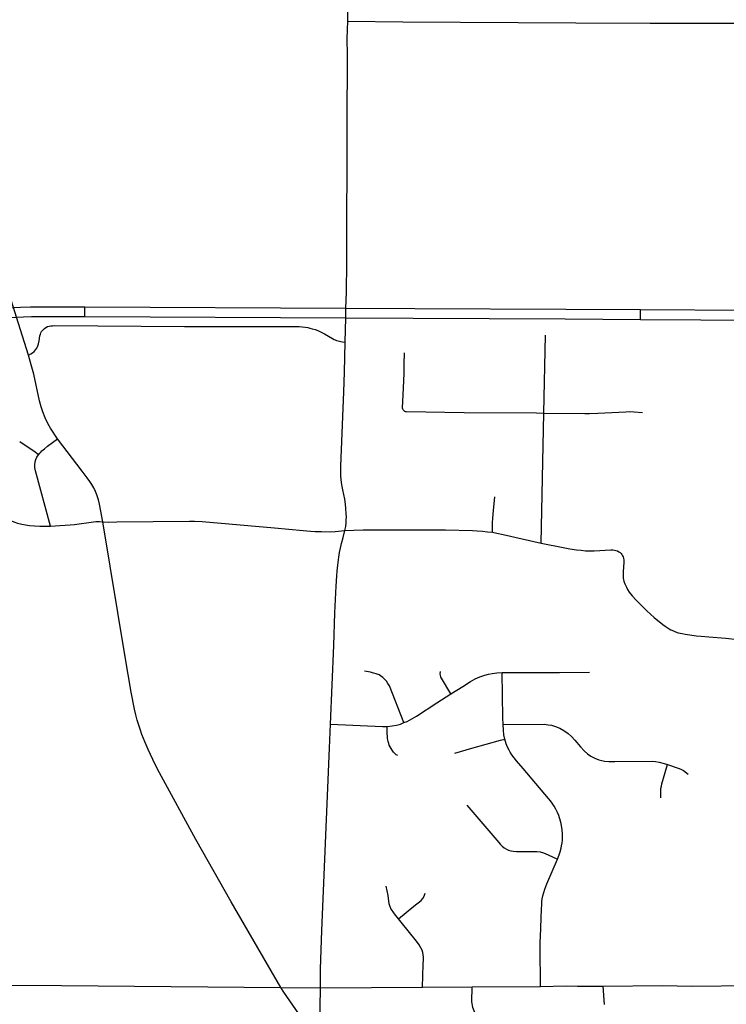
# Model space of a CAD drawing. Extents: x 1410746 to 1533160, y 578873 to 704954.
# Tile 182 of 227: x 1475796 to 1481911, y 677735 to 686262. Entities that reach past the tile are written whole.
import ezdxf

# ---------------------------------------------------------------- set-up
doc = ezdxf.new("R2010")
doc.units = 0
doc.header["$MEASUREMENT"] = 0
doc.layers.add('MC_STREETS', color=254, linetype='CONTINUOUS')

msp = doc.modelspace()

# ---------------------------------------------------------------- linework, layer by layer
at = {"layer": 'MC_STREETS'}
for p, q in [((1478634.06075, 686249.839625), (1478637.43165, 687097.145975)), ((1476360.22045, 683690.521575), (1476359.8845, 683773.84865)), ((1481167.300525, 683666.854075), (1481167.94795, 683751.161375)), ((1481167.94795, 683751.161375), (1482394.01325, 683745.254625)), ((1480333.041975, 682853.895525), (1480345.025775, 683528.6778)), ((1480309.125975, 681728.181675), (1480333.041975, 682853.895525)), ((1478054.4733, 677881.421025), (1478398.515125, 677877.527825)), ((1478392.26005, 677388.071275), (1478398.515125, 677877.527825)), ((1478398.515125, 677877.527825), (1479280.529825, 677883.050575)), ((1479280.529825, 677883.050575), (1479710.037275, 677886.468625)), ((1479710.037275, 677886.468625), (1480302.299225, 677889.33305))]:
    msp.add_line(p, q, dxfattribs=at)
for points in [[(1475870.685625, 683357.398825), (1475768.573425, 683685.249725), (1475742.283475, 683769.658725), (1475719.820575, 683841.7802), (1475386.177225, 684874.373725), (1475364.219875, 684940.637825), (1475340.167725, 685007.2191), (1475323.83405, 685048.85615), (1475305.013475, 685091.986625), (1475276.782625, 685155.114), (1475237.573075, 685239.0224), (1475060.5649, 685612.818), (1474441.005725, 686930.779225)], [(1478612.743475, 683469.6308), (1478617.536725, 683679.824925), (1478619.441575, 683763.356225), (1478622.5637, 683900.267825), (1478625.465225, 684159.113075), (1478626.7773, 684348.148875), (1478626.69265, 684663.300475), (1478628.6628, 684852.3526), (1478629.586675, 685030.8588), (1478630.74415, 685235.957475), (1478630.474475, 685294.62075), (1478630.221525, 685499.38215), (1478631.79305, 685813.0449), (1478631.802875, 685958.778875), (1478630.7878, 686095.0601), (1478631.2002, 686174.47725), (1478634.06075, 686249.839625)], [(1478634.06075, 686249.839625), (1479111.790875, 686243.828925), (1480609.5358, 686234.241875), (1481250.9405, 686231.7678)], [(1481250.9405, 686231.7678), (1481486.287175, 686231.149275), (1482324.137675, 686231.6705)], [(1471966.970175, 682866.6803), (1472817.869425, 683105.715375), (1473306.5381, 683241.2269), (1473492.08555, 683292.6806), (1474450.190425, 683559.74775), (1474597.692175, 683598.73995), (1474690.5116, 683621.661825), (1474791.53585, 683644.01655), (1474881.6263, 683662.97), (1474995.7156, 683684.567625), (1475087.286775, 683701.2777), (1475195.902225, 683717.653575), (1475281.652225, 683728.8797), (1475374.329325, 683740.181775), (1475487.673075, 683752.1297), (1475550.3189, 683757.296375), (1475607.47515, 683762.140125), (1475679.808475, 683766.66095), (1475742.283475, 683769.658725), (1475803.2636, 683772.58475), (1475889.704325, 683775.056775), (1476030.173075, 683775.3797), (1476359.8845, 683773.84865)], [(1476359.8845, 683773.84865), (1478619.441575, 683763.356225), (1479214.87685, 683760.591275), (1480520.566925, 683754.8558), (1481167.94795, 683751.161375)], [(1472007.38715, 682791.501825), (1472838.650475, 683024.900175), (1473305.9786, 683154.51475), (1473504.5738, 683209.5956), (1474453.148775, 683472.72345), (1474601.93695, 683512.429175), (1474695.322375, 683536.200025), (1474807.289375, 683561.802875), (1474893.44145, 683580.017875), (1475007.408325, 683601.186675), (1475100.32065, 683617.05895), (1475200.923075, 683632.327625), (1475311.360575, 683648.150525), (1475402.10015, 683658.806775), (1475497.360575, 683668.171375), (1475571.308475, 683674.6297), (1475633.308475, 683678.827625), (1475709.1939, 683682.702625), (1475768.573425, 683685.249725), (1475829.641825, 683687.869275), (1475897.454325, 683690.1297), (1476034.048075, 683692.0672), (1476360.22045, 683690.521575)], [(1476360.22045, 683690.521575), (1478617.536725, 683679.824925), (1479199.471875, 683677.067325), (1480516.9749, 683670.76005), (1481167.300525, 683666.854075)], [(1481167.300525, 683666.854075), (1483773.8048, 683652.394725), (1484426.70205, 683648.77285)], [(1475870.685625, 683357.398825), (1475893.6068, 683368.103625), (1475907.929725, 683377.218225), (1475919.71185, 683386.92395), (1475935.782675, 683404.828425), (1475944.183575, 683418.145675), (1475952.721375, 683436.593225), (1475958.45055, 683455.86405), (1475963.9193, 683479.561975), (1475971.210975, 683523.311975), (1475974.596375, 683537.11405), (1475979.023475, 683549.874475), (1475984.752625, 683560.55155), (1475992.304725, 683570.447375), (1476000.63805, 683580.0828), (1476010.8357, 683588.39255), (1476022.5732, 683596.122575), (1476037.400825, 683603.509025), (1476050.285925, 683607.603875), (1476065.4242, 683610.62135), (1476080.013375, 683611.81375), (1476097.252625, 683612.374475), (1477222.253475, 683604.6451), (1477717.82555, 683605.0828), (1478176.679725, 683604.735575), (1478214.179725, 683603.693925), (1478241.11245, 683601.458175), (1478265.915825, 683598.528975), (1478290.004375, 683594.88315), (1478306.93145, 683591.1071), (1478328.1844, 683585.539525), (1478351.652425, 683578.2827), (1478375.68145, 683569.492525), (1478394.17105, 683561.4196), (1478411.48875, 683552.956075), (1478433.1424, 683541.5217), (1478503.260675, 683499.425275), (1478516.18555, 683492.876675), (1478526.1513, 683488.6663), (1478536.693025, 683484.7771), (1478550.824225, 683480.4688), (1478563.773525, 683477.24255), (1478574.7688, 683474.955325), (1478589.556325, 683472.40295), (1478612.743475, 683469.6308)], [(1478610.289825, 681836.7158), (1478615.174875, 681859.69495), (1478617.1928, 681873.6955), (1478620.37165, 681905.33535), (1478621.96975, 681929.94605), (1478622.65015, 681955.112825), (1478622.06945, 681983.17775), (1478618.998575, 682027.68585), (1478614.426075, 682067.12245), (1478608.21875, 682109.14075), (1478591.538, 682190.345625), (1478586.733225, 682217.76355), (1478581.514725, 682252.840575), (1478578.394, 682280.2257), (1478576.037725, 682310.14775), (1478574.978625, 682337.951725), (1478574.4262, 682363.547225), (1478574.66605, 682396.590625), (1478599.73565, 683038.185925), (1478605.638425, 683209.019275), (1478612.743475, 683469.6308)], [(1476124.2298, 682632.205725), (1476061.414325, 682724.47465), (1476039.1496, 682763.526725), (1476014.8662, 682814.27695), (1475995.1018, 682866.3966), (1475980.788175, 682910.0307), (1475967.759975, 682962.01945), (1475917.45465, 683190.706975), (1475896.3136, 683273.0933), (1475870.685625, 683357.398825)], [(1479120.83735, 682876.1633), (1479116.396225, 682880.14485), (1479113.40105, 682884.229175), (1479110.8143, 682890.219525), (1479109.316725, 682898.660475), (1479116.503025, 683073.3519), (1479122.02525, 683199.0104), (1479124.195375, 683280.1736), (1479125.063425, 683376.9618)], [(1479120.83735, 682876.1633), (1479125.926325, 682872.520775), (1479131.23595, 682869.66175), (1479136.81785, 682868.43645), (1479142.67205, 682867.891875), (1479641.787675, 682860.58285), (1480269.1722, 682856.67845), (1480333.041975, 682853.895525)], [(1480333.041975, 682853.895525), (1480686.4244, 682850.5722), (1480725.4925, 682850.99685), (1480797.69795, 682854.0697), (1481041.47545, 682866.377975), (1481076.67375, 682867.477925), (1481114.62195, 682866.377975), (1481184.319225, 682861.044875)], [(1475957.822675, 682494.0417), (1475969.0451, 682508.032475), (1475977.36135, 682516.979325), (1475988.505675, 682526.9642), (1476009.636225, 682545.134775), (1476037.861225, 682567.175075), (1476124.2298, 682632.205725)], [(1476514.10945, 681913.53985), (1476485.512875, 682065.8995), (1476476.719275, 682104.6898), (1476464.326575, 682146.10015), (1476451.728825, 682176.948825), (1476436.58385, 682206.7539), (1476419.459875, 682235.869), (1476401.739425, 682263.173725), (1476380.4268, 682293.463025), (1476337.191, 682351.503275), (1476124.2298, 682632.205725)], [(1475957.822675, 682494.0417), (1475929.324375, 682515.727025), (1475796.3012, 682606.717675)], [(1476062.149775, 681876.12125), (1475931.823375, 682355.370725), (1475926.222, 682384.99075), (1475926.092425, 682407.217725), (1475929.6892, 682433.380075), (1475935.95855, 682452.568025), (1475944.480175, 682472.076525), (1475957.822675, 682494.0417)], [(1474984.97065, 682224.337325), (1475478.898425, 682036.275875), (1475532.66505, 682014.462925), (1475579.9973, 681993.86815), (1475620.04645, 681974.1438), (1475673.41215, 681946.14515), (1475710.41635, 681928.6662), (1475744.670525, 681914.1554), (1475777.620675, 681902.3078), (1475815.4201, 681892.665075), (1475845.119625, 681886.87945), (1475880.2191, 681881.86525), (1475924.18985, 681877.62245), (1475968.932, 681875.3082), (1476006.345725, 681874.9225), (1476062.149775, 681876.12125)], [(1479886.116325, 681822.316), (1479888.5379, 681904.24465), (1479889.8929, 681945.388275), (1479895.107125, 682011.960975), (1479906.869225, 682130.528375)], [(1476062.149775, 681876.12125), (1476142.7362, 681880.135125), (1476190.3593, 681883.36845), (1476232.728325, 681887.6838), (1476270.782, 681891.4107), (1476435.7466, 681912.595225), (1476454.49935, 681914.6506), (1476470.661825, 681915.341375), (1476485.970525, 681915.3911), (1476514.10945, 681913.53985)], [(1476514.10945, 681913.53985), (1476563.246, 681911.4183), (1476635.430275, 681912.595225), (1477264.3757, 681920.026325), (1477309.588, 681920.2118), (1477374.388725, 681917.1344), (1478000.295825, 681862.1069), (1478248.053325, 681837.91835), (1478313.359625, 681831.918675), (1478351.489475, 681828.99545), (1478407.063825, 681827.92065), (1478487.3655, 681827.825175), (1478525.5941, 681830.0007), (1478610.289825, 681836.7158)], [(1478054.4733, 677881.421025), (1477626.10475, 678623.3245), (1477320.468775, 679162.8028), (1477006.18605, 679740.086575), (1476989.649675, 679770.646875), (1476947.189775, 679854.53845), (1476907.31355, 679941.29485), (1476880.704025, 680002.654625), (1476854.243125, 680071.662675), (1476837.736925, 680118.253475), (1476826.3311, 680152.722225), (1476812.582775, 680196.709025), (1476800.834425, 680242.478625), (1476790.28, 680291.8686), (1476761.823475, 680437.100475), (1476708.9939, 680743.503325), (1476514.10945, 681913.53985)], [(1478486.419325, 680159.355725), (1478512.969125, 680842.899), (1478522.327375, 681123.6199), (1478533.836225, 681355.842525), (1478538.9225, 681444.6419), (1478542.503525, 681484.649375), (1478548.6049, 681538.817225), (1478558.04025, 681605.672425), (1478564.2646, 681648.14025), (1478580.884825, 681725.8078), (1478593.6696, 681776.946925), (1478610.289825, 681836.7158)], [(1478610.289825, 681836.7158), (1478686.998525, 681840.2316), (1478769.14075, 681842.788575), (1479479.67455, 681843.635525), (1479713.738375, 681838.027275), (1479754.408575, 681835.7858), (1479801.2323, 681832.3324), (1479843.263725, 681827.878675), (1479886.116325, 681822.316)], [(1479886.116325, 681822.316), (1479925.973375, 681815.498), (1479979.484975, 681804.25605), (1480309.125975, 681728.181675)], [(1480309.125975, 681728.181675), (1480498.698, 681690.390925), (1480556.421, 681679.695425), (1480614.323, 681671.120075), (1480655.468825, 681666.432575), (1480692.448, 681663.307575), (1480729.42715, 681662.526325), (1480766.92715, 681662.78675), (1480911.4584, 681669.818), (1480927.60425, 681669.818), (1480941.92715, 681669.03675), (1480955.698825, 681666.1864), (1480968.512125, 681660.838975), (1480981.57115, 681653.665425), (1480990.9809, 681646.5621), (1480999.73965, 681638.828425), (1481006.5105, 681630.234675), (1481013.281325, 681619.03675), (1481018.48965, 681609.140925), (1481021.61465, 681597.943), (1481023.9584, 681581.797175), (1481024.47925, 681564.34925), (1481018.750075, 681481.276325), (1481017.7084, 681453.672175), (1481018.129475, 681437.64125), (1481019.58255, 681425.5901), (1481022.389975, 681410.962825), (1481025.26725, 681399.977625), (1481027.6252, 681391.188275), (1481031.901125, 681377.4569), (1481037.543475, 681363.568), (1481045.573, 681346.4239), (1481055.1216, 681327.977725), (1481071.180625, 681303.021125), (1481096.35425, 681271.554125), (1481130.2084, 681233.7937), (1481223.524375, 681142.43085), (1481286.892425, 681085.5732), (1481360.0367, 681024.370025), (1481381.1955, 681008.9241), (1481398.545725, 680996.863575), (1481415.0496, 680986.91895), (1481431.76505, 680977.82065), (1481453.347025, 680968.2992), (1481471.966775, 680960.470425), (1481494.6067, 680952.853275), (1481528.672375, 680945.0245), (1481554.697725, 680939.9464), (1481595.007925, 680933.609125), (1481649.34935, 680926.735775), (1481694.34585, 680922.173), (1481758.668625, 680917.094875), (1481907.41505, 680905.03435), (1482008.34255, 680895.089725)], [(1479121.447575, 680173.884925), (1478994.776575, 680492.208425), (1478982.286775, 680514.30945), (1478969.1654, 680532.77955), (1478959.018775, 680545.36285), (1478938.3469, 680565.4363), (1478918.677975, 680579.296525), (1478905.352525, 680587.204975), (1478879.98545, 680596.803375), (1478858.204325, 680603.05335), (1478831.658125, 680609.760025), (1478779.0713, 680620.248525)], [(1479525.55045, 680422.94085), (1479445.3672, 680560.384475), (1479441.60605, 680569.20105), (1479437.157575, 680586.046175), (1479435.67725, 680596.64065), (1479437.4463, 680615.5517)], [(1479525.55045, 680422.94085), (1479630.6995, 680487.9499), (1479696.1016, 680530.408825), (1479737.8197, 680553.28575), (1479778.87835, 680571.075075), (1479821.83135, 680585.184625), (1479851.465475, 680592.993), (1479883.88535, 680599.65475), (1479924.4312, 680605.430975), (1479971.082025, 680607.4464)], [(1479971.082025, 680607.4464), (1480015.73285, 680607.679), (1480304.12895, 680608.680325), (1480465.8842, 680609.573025), (1480727.88105, 680610.3588)], [(1479978.475375, 680157.200775), (1479976.31105, 680216.0706), (1479971.082025, 680607.4464)], [(1479121.447575, 680173.884925), (1479148.89305, 680184.64935), (1479190.59115, 680206.433075), (1479229.222625, 680229.368725), (1479405.825625, 680344.733325), (1479525.55045, 680422.94085)], [(1478398.515125, 677877.527825), (1478400.05695, 678038.255325), (1478411.31415, 678373.58865), (1478478.056475, 679952.04875), (1478486.419325, 680159.355725)], [(1478486.419325, 680159.355725), (1478936.480475, 680140.4339), (1478975.364875, 680141.3653)], [(1478975.364875, 680141.3653), (1479018.402825, 680145.270475), (1479055.307625, 680151.480125), (1479091.174025, 680162.082125), (1479121.447575, 680173.884925)], [(1479978.475375, 680157.200775), (1480334.2365, 680159.97025), (1480368.98675, 680156.386275), (1480398.649425, 680151.078875), (1480432.164775, 680141.68945), (1480468.6693, 680127.1419), (1480504.507475, 680107.142275), (1480542.724925, 680079.4458), (1480571.412525, 680052.661425), (1480599.17395, 680021.523025), (1480647.49735, 679964.4854), (1480679.4064, 679929.988425), (1480708.96475, 679904.644975), (1480738.62085, 679884.400275), (1480773.6385, 679865.50955), (1480807.63155, 679851.739575), (1480832.5019, 679845.43185), (1480857.399825, 679840.5808), (1480894.1015, 679836.2314), (1480947.181775, 679836.66775), (1481270.9212, 679840.98875), (1481297.94355, 679838.6671), (1481330.9612, 679832.567375), (1481372.856125, 679820.83215), (1481402.563425, 679810.548575)], [(1479994.495375, 680030.2553), (1479986.530825, 680068.663675), (1479981.41535, 680109.2033), (1479978.475375, 680157.200775)], [(1479067.473275, 679888.576775), (1479054.026775, 679896.106925), (1479038.5747, 679910.24995), (1479030.87, 679918.4143), (1479018.828675, 679934.6774), (1479009.84675, 679949.424075), (1479000.87235, 679964.535275), (1478994.402875, 679978.504725), (1478989.35795, 679993.54015), (1478984.62895, 680010.390825), (1478982.6155, 680022.452475), (1478980.146025, 680039.9882), (1478976.689, 680093.612125), (1478975.364875, 680141.3653)], [(1479561.98015, 679909.6207), (1479709.656375, 679951.95), (1479956.6854, 680020.78255), (1479994.495375, 680030.2553)], [(1480448.7484, 678990.441425), (1480464.397325, 679030.216925), (1480472.446175, 679054.472125), (1480480.635475, 679086.01145), (1480485.54755, 679107.776825), (1480490.25585, 679133.554), (1480492.080325, 679155.37875), (1480493.08985, 679207.8232), (1480490.724375, 679245.3953), (1480485.249975, 679281.93395), (1480479.37595, 679312.286575), (1480468.020675, 679349.667075), (1480460.5676, 679370.941975), (1480449.248075, 679395.5702), (1480434.9246, 679424.62855), (1480420.531275, 679450.0445), (1480404.1727, 679475.498525), (1480389.1268, 679496.191075), (1480371.863375, 679518.383275), (1480152.170575, 679775.4625), (1480093.9535, 679843.621475), (1480053.9749, 679896.49145), (1480040.087475, 679918.983525), (1480030.298125, 679935.56715), (1480018.445775, 679961.663225), (1480006.382825, 679991.40695), (1480000.27785, 680009.741225), (1479994.495375, 680030.2553)], [(1481344.880725, 679521.511475), (1481344.3804, 679580.46215), (1481345.53765, 679603.0812), (1481348.78185, 679623.62775), (1481353.10745, 679643.092925), (1481402.563425, 679810.548575)], [(1481402.563425, 679810.548575), (1481495.348675, 679780.2233), (1481518.478875, 679771.035), (1481540.9985, 679759.308), (1481580.544025, 679727.58005)], [(1479665.8175, 679459.2242), (1479941.859, 679135.0097), (1479954.231025, 679121.2909), (1479971.57875, 679103.46875), (1479987.62825, 679091.136425), (1480008.72335, 679078.3425), (1480026.53435, 679069.983925), (1480044.689175, 679064.89765), (1480066.773775, 679059.7359), (1480093.67955, 679057.031175), (1480222.32825, 679058.924875), (1480271.746775, 679058.70145), (1480298.6319, 679054.90455), (1480327.664, 679045.965925), (1480368.05105, 679028.79305), (1480448.7484, 678990.441425)], [(1480302.299225, 677889.33305), (1480300.75585, 678235.996825), (1480301.01205, 678274.6834), (1480302.33275, 678318.282775), (1480312.11055, 678559.15225), (1480313.436325, 678598.83885), (1480315.57675, 678622.47955), (1480318.3064, 678647.5658), (1480323.871025, 678674.054925), (1480330.601, 678702.70775), (1480339.295525, 678731.322525), (1480356.78335, 678779.077675), (1480448.7484, 678990.441425)], [(1479073.523325, 678474.462525), (1479040.161875, 678516.822675), (1479008.51605, 678564.3304), (1478998.0994, 678587.247025), (1478992.891075, 678605.996975), (1478985.599425, 678675.7885), (1478976.20705, 678716.44065), (1478966.84945, 678758.08035)], [(1479073.523325, 678474.462525), (1479207.177825, 678584.10925), (1479269.448175, 678633.78015), (1479284.955175, 678650.98325), (1479294.7799, 678671.751125), (1479305.377, 678696.477775)], [(1479280.529825, 677883.050575), (1479287.226075, 678080.411725), (1479289.31815, 678121.55565), (1479288.969475, 678142.824975), (1479287.57475, 678161.65355), (1479283.7393, 678182.92285), (1479277.8118, 678202.100125), (1479268.3975, 678222.672075), (1479252.35835, 678250.566275), (1479229.345625, 678280.20385), (1479095.8022, 678446.17425), (1479073.523325, 678474.462525)], [(1475577.35625, 677901.71295), (1476157.144425, 677896.4124), (1478054.4733, 677881.421025)], [(1478392.26005, 677388.071275), (1478082.1258, 677838.50675), (1478054.4733, 677881.421025)], [(1479740.658675, 677406.831675), (1479760.974775, 677462.7746), (1479766.569075, 677484.26845), (1479770.39675, 677504.879), (1479771.5745, 677520.778575), (1479770.9466, 677538.1543), (1479769.51345, 677552.87215), (1479767.15795, 677567.299525), (1479763.91915, 677582.3158), (1479759.184825, 677598.13155), (1479718.298425, 677706.03355), (1479713.276075, 677723.0564), (1479710.62615, 677741.017025), (1479709.74285, 677756.9166), (1479710.037275, 677886.468625)], [(1480302.299225, 677889.33305), (1480525.68175, 677893.316525), (1480623.598425, 677891.92765), (1480845.1262, 677892.969325)], [(1480845.1262, 677892.969325), (1481356.58455, 677898.524875), (1481613.8762, 677892.6221), (1482118.737325, 677897.135975), (1482339.223425, 677898.17765), (1482625.79745, 677895.752775)], [(1480855.90015, 677733.67295), (1480845.1262, 677892.969325)]]:
    msp.add_lwpolyline(points, dxfattribs=at)

doc.saveas('drawing.dxf')
